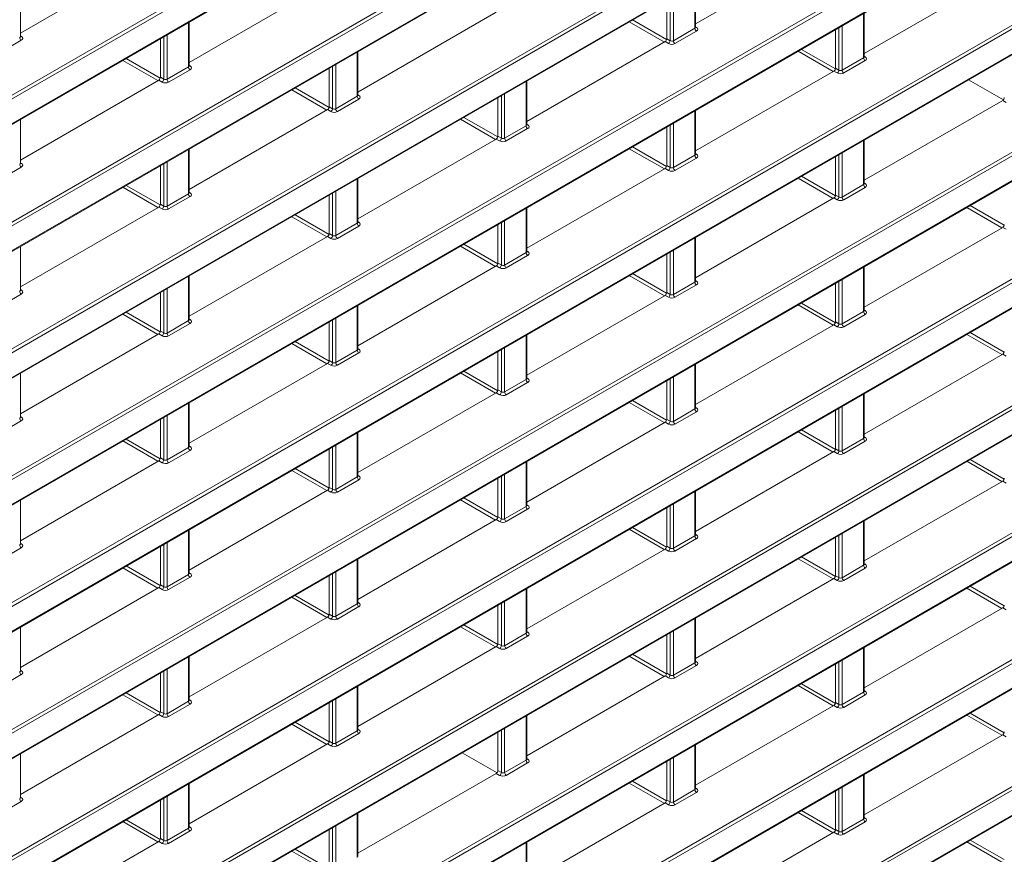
# Model space of a CAD drawing. Header units: millimetres. Extents: x 0 to 1118, y 0 to 864.
# Tile 152 of 235: x 918 to 939, y 329 to 347. Entities that reach past the tile are written whole.
import ezdxf

# ---------------------------------------------------------------- set-up
doc = ezdxf.new("R2010")
doc.units = ezdxf.units.MM

msp = doc.modelspace()

# ---------------------------------------------------------------- linework, layer by layer
at = {"color": 9, "linetype": 'Continuous', "lineweight": 0}
for p, q in [((868.097, 289.691), (1016.16, 375.166)), ((1016.195, 375.105), (868.132, 289.63)), ((868.132, 289.098), (1016.195, 374.573)), ((868.097, 316.931), (960.629, 370.349)), ((960.664, 370.288), (868.132, 316.87)), ((868.132, 316.338), (960.664, 369.756)), ((868.097, 314.207), (960.629, 367.625)), ((960.664, 367.564), (868.132, 314.146)), ((868.132, 313.614), (960.664, 367.032)), ((868.097, 311.483), (960.629, 364.901)), ((960.664, 364.84), (868.132, 311.422)), ((868.132, 310.89), (960.664, 364.308)), ((868.097, 308.759), (960.629, 362.177)), ((960.664, 362.116), (868.132, 308.698)), ((868.132, 308.166), (960.664, 361.584)), ((868.097, 306.035), (960.629, 359.453)), ((960.664, 359.392), (868.132, 305.974)), ((868.132, 305.442), (960.664, 358.86)), ((868.097, 303.311), (960.629, 356.729)), ((960.664, 356.668), (868.132, 303.25)), ((868.132, 302.718), (960.664, 356.136)), ((868.097, 300.587), (960.629, 354.005)), ((960.664, 353.944), (868.132, 300.526)), ((868.132, 299.994), (960.664, 353.412)), ((868.097, 297.863), (958.374, 349.979)), ((958.409, 349.918), (868.132, 297.802)), ((868.132, 297.27), (957.974, 349.135)), ((932.362, 347), (932.362, 347.952)), ((931.831, 346.735), (931.831, 347.646)), ((931.901, 347.686), (931.901, 346.734)), ((921.49, 346.172), (921.49, 347.124)), ((931.707, 346.706), (930.955, 347.14)), ((931.026, 347.181), (931.755, 346.76)), ((935.986, 346.368), (935.986, 347.32)), ((868.097, 295.139), (957.938, 347.003)), ((957.973, 346.942), (868.132, 295.078)), ((931.901, 346.734), (932.362, 347)), ((932.396, 346.939), (931.935, 346.673)), ((932.376, 347.034), (932.398, 347.021)), ((935.455, 346.103), (935.455, 347.014)), ((935.525, 347.054), (935.525, 346.102)), ((917.901, 346.743), (917.44, 346.477)), ((917.881, 346.838), (917.902, 346.825)), ((920.959, 345.907), (920.959, 346.818)), ((921.029, 346.858), (921.029, 345.906)), ((931.795, 346.674), (931.723, 346.715)), ((931.758, 346.777), (931.831, 346.735)), ((868.132, 294.546), (958.406, 346.66)), ((925.114, 345.54), (925.114, 346.492)), ((935.331, 346.074), (934.579, 346.508)), ((934.649, 346.549), (935.379, 346.128)), ((920.835, 345.878), (920.083, 346.312)), ((920.154, 346.353), (920.884, 345.932)), ((935.525, 346.102), (935.986, 346.368)), ((936.02, 346.307), (935.559, 346.041)), ((936, 346.402), (936.021, 346.389)), ((921.029, 345.906), (921.49, 346.172)), ((921.525, 346.111), (921.064, 345.845)), ((921.504, 346.206), (921.526, 346.193)), ((924.583, 345.275), (924.583, 346.186)), ((924.653, 346.226), (924.653, 345.274)), ((935.419, 346.042), (935.347, 346.083)), ((935.382, 346.145), (935.455, 346.103)), ((920.924, 345.846), (920.851, 345.887)), ((920.886, 345.949), (920.959, 345.907)), ((928.738, 344.908), (928.738, 345.86)), ((868.097, 292.415), (960.629, 345.832)), ((960.664, 345.772), (868.132, 292.354)), ((924.459, 345.246), (923.707, 345.68)), ((923.778, 345.721), (924.508, 345.3)), ((924.653, 345.274), (925.114, 345.54)), ((925.148, 345.479), (924.688, 345.213)), ((925.128, 345.574), (925.15, 345.561)), ((928.207, 344.643), (928.207, 345.554)), ((928.277, 345.594), (928.277, 344.642)), ((939.043, 345.41), (938.971, 345.451)), ((868.132, 291.822), (960.664, 345.239)), ((924.547, 345.214), (924.475, 345.255)), ((924.51, 345.317), (924.583, 345.275)), ((932.362, 344.276), (932.362, 345.228)), ((928.083, 344.614), (927.331, 345.048)), ((927.402, 345.089), (928.132, 344.668)), ((928.277, 344.642), (928.738, 344.908)), ((928.772, 344.847), (928.312, 344.581)), ((928.752, 344.942), (928.774, 344.929)), ((931.831, 344.011), (931.831, 344.922)), ((931.901, 344.962), (931.901, 344.01)), ((928.171, 344.582), (928.099, 344.623)), ((928.134, 344.685), (928.207, 344.643)), ((935.986, 343.644), (935.986, 344.596)), ((921.49, 343.448), (921.49, 344.4)), ((931.707, 343.982), (930.955, 344.416)), ((931.025, 344.457), (931.755, 344.036)), ((931.901, 344.01), (932.362, 344.276)), ((932.396, 344.215), (931.935, 343.949)), ((932.376, 344.31), (932.398, 344.297)), ((935.455, 343.379), (935.455, 344.29)), ((935.525, 344.33), (935.525, 343.378)), ((917.901, 344.019), (917.44, 343.753)), ((917.881, 344.114), (917.902, 344.101)), ((920.959, 343.183), (920.959, 344.094)), ((921.029, 344.134), (921.029, 343.182)), ((931.795, 343.95), (931.723, 343.991)), ((931.758, 344.053), (931.831, 344.011)), ((925.114, 342.816), (925.114, 343.768)), ((935.33, 343.35), (934.579, 343.784)), ((934.649, 343.825), (935.379, 343.403)), ((920.835, 343.154), (920.083, 343.588)), ((920.154, 343.629), (920.884, 343.208)), ((935.525, 343.378), (935.986, 343.644)), ((936.02, 343.583), (935.559, 343.317)), ((936, 343.678), (936.021, 343.665)), ((921.029, 343.182), (921.49, 343.448)), ((921.525, 343.387), (921.064, 343.121)), ((921.504, 343.482), (921.526, 343.469)), ((924.583, 342.551), (924.583, 343.462)), ((924.653, 343.502), (924.653, 342.55)), ((935.419, 343.317), (935.347, 343.359)), ((935.382, 343.421), (935.455, 343.379)), ((920.924, 343.122), (920.851, 343.163)), ((920.886, 343.225), (920.959, 343.183)), ((928.738, 342.184), (928.738, 343.136)), ((938.954, 342.718), (938.202, 343.152)), ((938.273, 343.193), (939.003, 342.771)), ((924.459, 342.522), (923.707, 342.956)), ((923.778, 342.997), (924.508, 342.576)), ((924.653, 342.55), (925.114, 342.816)), ((925.148, 342.755), (924.688, 342.489)), ((925.128, 342.85), (925.15, 342.837)), ((928.207, 341.919), (928.207, 342.83)), ((928.277, 342.87), (928.277, 341.918)), ((939.043, 342.685), (938.971, 342.727)), ((924.547, 342.489), (924.475, 342.531)), ((924.51, 342.593), (924.583, 342.551)), ((932.362, 341.552), (932.362, 342.504)), ((928.083, 341.89), (927.331, 342.324)), ((927.402, 342.365), (928.132, 341.944)), ((928.277, 341.918), (928.738, 342.184)), ((928.772, 342.123), (928.312, 341.857)), ((928.752, 342.218), (928.774, 342.205)), ((931.831, 341.287), (931.831, 342.198)), ((931.901, 342.238), (931.901, 341.286)), ((928.171, 341.857), (928.099, 341.899)), ((928.134, 341.961), (928.207, 341.919)), ((935.986, 340.92), (935.986, 341.872)), ((921.49, 340.724), (921.49, 341.676)), ((931.707, 341.258), (930.955, 341.692)), ((931.025, 341.733), (931.755, 341.311)), ((931.901, 341.286), (932.362, 341.552)), ((932.396, 341.491), (931.935, 341.225)), ((932.376, 341.586), (932.398, 341.573)), ((935.455, 340.655), (935.455, 341.566)), ((935.525, 341.606), (935.525, 340.654)), ((917.901, 341.295), (917.44, 341.029)), ((917.881, 341.39), (917.902, 341.377)), ((920.959, 340.459), (920.959, 341.37)), ((921.029, 341.41), (921.029, 340.458)), ((931.795, 341.225), (931.723, 341.267)), ((931.758, 341.329), (931.831, 341.287)), ((925.114, 340.092), (925.114, 341.044)), ((935.33, 340.626), (934.578, 341.06)), ((934.649, 341.101), (935.379, 340.679)), ((920.835, 340.43), (920.083, 340.864)), ((920.154, 340.905), (920.884, 340.484)), ((924.653, 340.778), (924.653, 339.826)), ((935.525, 340.654), (935.986, 340.92)), ((936.02, 340.859), (935.559, 340.593)), ((936, 340.954), (936.021, 340.941)), ((921.029, 340.458), (921.49, 340.724)), ((921.525, 340.663), (921.064, 340.397)), ((921.504, 340.758), (921.526, 340.745)), ((924.583, 339.827), (924.583, 340.738)), ((935.419, 340.593), (935.347, 340.635)), ((935.382, 340.697), (935.455, 340.655)), ((920.924, 340.397), (920.851, 340.439)), ((920.886, 340.501), (920.959, 340.459)), ((928.738, 339.46), (928.738, 340.412)), ((938.954, 339.994), (938.202, 340.428)), ((938.273, 340.469), (939.003, 340.047)), ((924.459, 339.798), (923.707, 340.232)), ((923.778, 340.273), (924.508, 339.851)), ((928.277, 340.146), (928.277, 339.194)), ((924.653, 339.826), (925.114, 340.092)), ((925.148, 340.031), (924.688, 339.765)), ((925.128, 340.126), (925.15, 340.113)), ((928.207, 339.195), (928.207, 340.106)), ((939.043, 339.961), (938.971, 340.003)), ((924.547, 339.765), (924.475, 339.807)), ((924.51, 339.869), (924.583, 339.827)), ((932.362, 338.828), (932.362, 339.78)), ((928.083, 339.166), (927.331, 339.6)), ((927.401, 339.641), (928.131, 339.219)), ((931.901, 339.514), (931.901, 338.562)), ((928.277, 339.194), (928.738, 339.46)), ((928.772, 339.399), (928.312, 339.133)), ((928.752, 339.494), (928.774, 339.481)), ((931.831, 338.563), (931.831, 339.474)), ((928.171, 339.133), (928.099, 339.175)), ((928.134, 339.237), (928.207, 339.195)), ((935.986, 338.196), (935.986, 339.148)), ((921.49, 338), (921.49, 338.952)), ((931.706, 338.534), (930.955, 338.968)), ((931.025, 339.009), (931.755, 338.587)), ((935.525, 338.882), (935.525, 337.93)), ((917.881, 338.666), (917.902, 338.653)), ((921.029, 338.686), (921.029, 337.734)), ((931.901, 338.562), (932.362, 338.828)), ((932.396, 338.767), (931.935, 338.501)), ((932.376, 338.862), (932.398, 338.849)), ((935.455, 337.931), (935.455, 338.842)), ((917.901, 338.571), (917.44, 338.305)), ((920.959, 337.735), (920.959, 338.646)), ((931.795, 338.501), (931.723, 338.543)), ((931.758, 338.604), (931.831, 338.563)), ((925.114, 337.368), (925.114, 338.32)), ((935.33, 337.902), (934.578, 338.336)), ((934.649, 338.377), (935.379, 337.955)), ((920.835, 337.706), (920.083, 338.14)), ((920.154, 338.181), (920.884, 337.759)), ((921.504, 338.034), (921.526, 338.021)), ((924.653, 338.054), (924.653, 337.102)), ((935.525, 337.93), (935.986, 338.196)), ((936.02, 338.135), (935.559, 337.869)), ((936, 338.23), (936.021, 338.217)), ((921.029, 337.734), (921.49, 338)), ((921.525, 337.939), (921.064, 337.673)), ((924.583, 337.103), (924.583, 338.014)), ((935.419, 337.869), (935.347, 337.911)), ((935.382, 337.972), (935.455, 337.931)), ((920.924, 337.673), (920.851, 337.715)), ((920.886, 337.776), (920.959, 337.735)), ((928.738, 336.736), (928.738, 337.688)), ((938.954, 337.27), (938.202, 337.704)), ((938.273, 337.745), (939.003, 337.323)), ((924.459, 337.074), (923.707, 337.508)), ((923.778, 337.549), (924.508, 337.127)), ((925.128, 337.402), (925.15, 337.389)), ((928.277, 337.422), (928.277, 336.47)), ((924.653, 337.102), (925.114, 337.368)), ((925.148, 337.307), (924.688, 337.041)), ((928.207, 336.471), (928.207, 337.382)), ((939.043, 337.237), (938.971, 337.279)), ((924.547, 337.041), (924.475, 337.083)), ((924.51, 337.144), (924.583, 337.103)), ((932.362, 336.104), (932.362, 337.056)), ((928.083, 336.442), (927.331, 336.876)), ((927.401, 336.917), (928.131, 336.495)), ((928.752, 336.77), (928.774, 336.757)), ((931.901, 336.79), (931.901, 335.837)), ((928.277, 336.47), (928.738, 336.736)), ((928.772, 336.675), (928.312, 336.409)), ((931.831, 335.839), (931.831, 336.75)), ((928.171, 336.409), (928.099, 336.451)), ((928.134, 336.512), (928.207, 336.471)), ((935.986, 335.471), (935.986, 336.424)), ((921.49, 335.276), (921.49, 336.228)), ((931.706, 335.81), (930.954, 336.244)), ((931.025, 336.285), (931.755, 335.863)), ((932.376, 336.138), (932.398, 336.125)), ((935.525, 336.158), (935.525, 335.205)), ((917.881, 335.942), (917.902, 335.929)), ((920.959, 335.011), (920.959, 335.922)), ((921.029, 335.962), (921.029, 335.009)), ((931.901, 335.837), (932.362, 336.104)), ((932.396, 336.043), (931.935, 335.777)), ((935.455, 335.206), (935.455, 336.118)), ((917.901, 335.847), (917.44, 335.581)), ((931.795, 335.777), (931.723, 335.819)), ((931.758, 335.88), (931.831, 335.839)), ((925.114, 334.643), (925.114, 335.596)), ((935.33, 335.178), (934.578, 335.612)), ((934.649, 335.653), (935.379, 335.231)), ((936, 335.506), (936.021, 335.493)), ((920.835, 334.982), (920.083, 335.416)), ((920.154, 335.457), (920.884, 335.035)), ((921.504, 335.31), (921.526, 335.297)), ((924.583, 334.379), (924.583, 335.29)), ((924.653, 335.33), (924.653, 334.377)), ((935.525, 335.205), (935.986, 335.471)), ((936.02, 335.411), (935.559, 335.145)), ((921.029, 335.009), (921.49, 335.276)), ((921.525, 335.215), (921.064, 334.949)), ((935.419, 335.145), (935.347, 335.187)), ((935.382, 335.248), (935.455, 335.206)), ((920.924, 334.949), (920.851, 334.991)), ((920.886, 335.052), (920.959, 335.011)), ((928.738, 334.011), (928.738, 334.964)), ((938.954, 334.546), (938.202, 334.98)), ((938.273, 335.02), (939.003, 334.599)), ((924.459, 334.35), (923.707, 334.784)), ((923.777, 334.825), (924.508, 334.403)), ((925.128, 334.678), (925.15, 334.665)), ((928.207, 333.746), (928.207, 334.658)), ((928.277, 334.698), (928.277, 333.745)), ((924.653, 334.377), (925.114, 334.643)), ((925.148, 334.583), (924.688, 334.317)), ((939.043, 334.513), (938.971, 334.555)), ((924.547, 334.317), (924.475, 334.359)), ((924.51, 334.42), (924.583, 334.379)), ((932.362, 333.379), (932.362, 334.332)), ((928.082, 333.718), (927.331, 334.152)), ((927.401, 334.193), (928.131, 333.771)), ((928.752, 334.046), (928.774, 334.033)), ((931.831, 333.114), (931.831, 334.026)), ((931.901, 334.066), (931.901, 333.113)), ((928.277, 333.745), (928.738, 334.011)), ((928.772, 333.951), (928.312, 333.685)), ((928.171, 333.685), (928.099, 333.727)), ((928.134, 333.788), (928.207, 333.746)), ((935.986, 332.747), (935.986, 333.7)), ((921.49, 332.551), (921.49, 333.504)), ((931.706, 333.086), (930.954, 333.52)), ((931.025, 333.56), (931.755, 333.139)), ((931.901, 333.113), (932.362, 333.379)), ((932.376, 333.414), (932.398, 333.401)), ((935.455, 332.482), (935.455, 333.394)), ((935.525, 333.434), (935.525, 332.481)), ((917.881, 333.218), (917.902, 333.205)), ((920.959, 332.286), (920.959, 333.198)), ((921.029, 333.238), (921.029, 332.285)), ((932.396, 333.319), (931.935, 333.053)), ((917.901, 333.123), (917.44, 332.857)), ((931.795, 333.053), (931.723, 333.095)), ((931.758, 333.156), (931.831, 333.114)), ((925.114, 331.919), (925.114, 332.872)), ((935.33, 332.454), (934.578, 332.888)), ((934.649, 332.928), (935.379, 332.507)), ((935.525, 332.481), (935.986, 332.747)), ((936, 332.782), (936.021, 332.769)), ((920.835, 332.258), (920.083, 332.692)), ((920.153, 332.733), (920.884, 332.311)), ((921.029, 332.285), (921.49, 332.551)), ((921.504, 332.586), (921.526, 332.573)), ((924.583, 331.654), (924.583, 332.566)), ((924.653, 332.606), (924.653, 331.653)), ((936.02, 332.687), (935.559, 332.421)), ((920.886, 332.328), (920.959, 332.286)), ((921.525, 332.491), (921.064, 332.225)), ((935.419, 332.421), (935.347, 332.463)), ((935.382, 332.524), (935.455, 332.482)), ((920.924, 332.225), (920.851, 332.267)), ((928.738, 331.287), (928.738, 332.24)), ((938.954, 331.821), (938.202, 332.255)), ((938.273, 332.296), (939.003, 331.875)), ((924.459, 331.626), (923.707, 332.06)), ((923.777, 332.101), (924.508, 331.679)), ((924.653, 331.653), (925.114, 331.919)), ((925.128, 331.954), (925.15, 331.941)), ((928.207, 331.022), (928.207, 331.933)), ((928.277, 331.974), (928.277, 331.021)), ((924.51, 331.696), (924.583, 331.654)), ((925.148, 331.859), (924.688, 331.593)), ((939.043, 331.789), (938.971, 331.831)), ((924.547, 331.593), (924.475, 331.635)), ((932.362, 330.655), (932.362, 331.608)), ((928.277, 331.021), (928.738, 331.287)), ((928.752, 331.322), (928.774, 331.309)), ((931.831, 330.39), (931.831, 331.301)), ((931.901, 331.342), (931.901, 330.389)), ((928.134, 331.064), (928.207, 331.022)), ((928.772, 331.227), (928.312, 330.96)), ((928.171, 330.961), (928.099, 331.003)), ((935.986, 330.023), (935.986, 330.976)), ((921.49, 329.827), (921.49, 330.78)), ((931.706, 330.361), (930.954, 330.796)), ((931.025, 330.836), (931.755, 330.415)), ((931.901, 330.389), (932.362, 330.655)), ((932.376, 330.69), (932.398, 330.677)), ((935.455, 329.758), (935.455, 330.669)), ((935.525, 330.71), (935.525, 329.757)), ((917.881, 330.494), (917.902, 330.481)), ((920.959, 329.562), (920.959, 330.473)), ((921.029, 330.514), (921.029, 329.561)), ((931.758, 330.432), (931.831, 330.39)), ((932.396, 330.594), (931.935, 330.328)), ((917.901, 330.399), (917.44, 330.132)), ((931.795, 330.329), (931.723, 330.371)), ((920.153, 330.008), (920.884, 329.587)), ((925.114, 329.195), (925.114, 330.148)), ((935.33, 329.729), (934.578, 330.163)), ((934.649, 330.204), (935.379, 329.783)), ((935.525, 329.757), (935.986, 330.023)), ((936, 330.058), (936.021, 330.045)), ((920.835, 329.534), (920.083, 329.968)), ((921.029, 329.561), (921.49, 329.827)), ((921.504, 329.862), (921.526, 329.849)), ((924.583, 328.93), (924.583, 329.841)), ((924.653, 329.882), (924.653, 328.929)), ((935.382, 329.8), (935.455, 329.758)), ((936.02, 329.962), (935.559, 329.696)), ((920.886, 329.604), (920.959, 329.562)), ((921.525, 329.767), (921.064, 329.5)), ((935.419, 329.697), (935.347, 329.739)), ((920.924, 329.501), (920.851, 329.543)), ((923.777, 329.376), (924.507, 328.955)), ((928.738, 328.563), (928.738, 329.516)), ((938.954, 329.097), (938.202, 329.531)), ((938.273, 329.572), (939.003, 329.151)), ((924.458, 328.902), (923.707, 329.336))]:
    msp.add_line(p, q, dxfattribs=at)
at = {"color": 7, "linetype": 'Continuous', "lineweight": 15}
for p, q in [((868.121, 289.075), (1016.184, 374.55)), ((868.121, 316.315), (960.654, 369.733)), ((868.121, 313.591), (960.654, 367.009)), ((868.121, 310.867), (960.654, 364.285)), ((868.121, 308.143), (960.654, 361.561)), ((868.121, 305.419), (960.654, 358.837)), ((868.121, 302.695), (960.654, 356.113)), ((868.121, 299.971), (960.654, 353.389)), ((868.121, 297.247), (957.964, 349.112)), ((920.851, 348.612), (917.881, 346.897)), ((935.347, 348.808), (932.376, 347.093)), ((924.475, 347.98), (921.504, 346.265)), ((938.971, 348.175), (936, 346.461)), ((917.881, 346.825), (917.881, 347.765)), ((932.376, 347.021), (932.376, 347.961)), ((931.758, 346.777), (931.758, 347.604)), ((928.099, 347.348), (925.128, 345.633)), ((921.504, 346.193), (921.504, 347.133)), ((936, 346.389), (936, 347.329)), ((935.382, 346.145), (935.382, 346.972)), ((920.886, 345.949), (920.886, 346.776)), ((931.723, 346.715), (928.752, 345.001)), ((868.121, 294.523), (958.395, 346.637)), ((925.128, 345.561), (925.128, 346.501)), ((924.51, 345.317), (924.51, 346.144)), ((935.347, 346.083), (932.376, 344.369)), ((920.851, 345.887), (917.881, 344.173)), ((928.752, 344.929), (928.752, 345.869)), ((938.986, 345.465), (938.238, 345.897)), ((928.134, 344.685), (928.134, 345.512)), ((938.971, 345.451), (936, 343.737)), ((924.475, 345.255), (921.504, 343.541)), ((932.376, 344.297), (932.376, 345.237)), ((868.121, 291.799), (960.654, 345.217)), ((917.881, 344.101), (917.881, 345.041)), ((931.758, 344.053), (931.758, 344.88)), ((928.099, 344.623), (925.128, 342.909)), ((936, 343.665), (936, 344.605)), ((921.504, 343.469), (921.504, 344.409)), ((935.382, 343.421), (935.382, 344.248)), ((920.886, 343.225), (920.886, 344.052)), ((931.723, 343.991), (928.752, 342.277)), ((925.128, 342.837), (925.128, 343.777)), ((924.51, 342.593), (924.51, 343.42)), ((935.347, 343.359), (932.376, 341.645)), ((920.851, 343.163), (917.881, 341.449)), ((928.752, 342.205), (928.752, 343.145)), ((928.134, 341.961), (928.134, 342.788)), ((938.971, 342.727), (936, 341.013)), ((924.475, 342.531), (921.504, 340.817)), ((932.376, 341.572), (932.376, 342.513)), ((917.881, 341.377), (917.881, 342.317)), ((931.758, 341.329), (931.758, 342.156)), ((928.099, 341.899), (925.128, 340.185)), ((936, 340.94), (936, 341.881)), ((921.504, 340.744), (921.504, 341.685)), ((935.382, 340.697), (935.382, 341.524)), ((920.886, 340.501), (920.886, 341.328)), ((931.723, 341.267), (928.752, 339.553)), ((925.128, 340.112), (925.128, 341.053)), ((924.51, 339.869), (924.51, 340.696)), ((935.347, 340.635), (932.376, 338.921)), ((920.851, 340.439), (917.881, 338.725)), ((928.752, 339.48), (928.752, 340.421)), ((928.134, 339.237), (928.134, 340.064)), ((938.971, 340.003), (936, 338.288)), ((924.475, 339.807), (921.504, 338.093)), ((932.376, 338.848), (932.376, 339.789)), ((917.881, 338.652), (917.881, 339.593)), ((931.758, 338.604), (931.758, 339.432)), ((928.099, 339.175), (925.128, 337.46)), ((936, 338.216), (936, 339.157)), ((921.504, 338.02), (921.504, 338.961)), ((935.382, 337.972), (935.382, 338.8)), ((920.886, 337.776), (920.886, 338.604)), ((931.723, 338.543), (928.752, 336.828)), ((925.128, 337.388), (925.128, 338.329)), ((924.51, 337.144), (924.51, 337.972)), ((935.347, 337.911), (932.376, 336.196)), ((920.851, 337.715), (917.881, 336)), ((928.752, 336.756), (928.752, 337.697)), ((928.134, 336.512), (928.134, 337.34)), ((938.971, 337.279), (936, 335.564)), ((924.475, 337.083), (921.504, 335.368)), ((932.376, 336.124), (932.376, 337.065)), ((917.881, 335.928), (917.881, 336.869)), ((931.758, 335.88), (931.758, 336.708)), ((928.099, 336.451), (925.128, 334.736)), ((936, 335.492), (936, 336.433)), ((921.504, 335.296), (921.504, 336.237)), ((935.382, 335.248), (935.382, 336.076)), ((920.886, 335.052), (920.886, 335.88)), ((931.723, 335.819), (928.752, 334.104)), ((925.128, 334.664), (925.128, 335.605)), ((924.51, 334.42), (924.51, 335.248)), ((935.347, 335.187), (932.376, 333.472)), ((920.851, 334.991), (917.881, 333.276)), ((928.752, 334.032), (928.752, 334.973)), ((928.134, 333.788), (928.134, 334.616)), ((938.971, 334.555), (936, 332.84)), ((924.475, 334.359), (921.504, 332.644)), ((932.376, 333.4), (932.376, 334.34)), ((917.881, 333.204), (917.881, 334.145)), ((931.758, 333.156), (931.758, 333.984)), ((928.099, 333.727), (925.128, 332.012)), ((936, 332.768), (936, 333.708)), ((921.504, 332.572), (921.504, 333.512)), ((935.382, 332.524), (935.382, 333.352)), ((920.886, 332.328), (920.886, 333.156)), ((931.723, 333.095), (928.752, 331.38)), ((925.128, 331.94), (925.128, 332.88)), ((924.51, 331.696), (924.51, 332.524)), ((935.347, 332.463), (932.376, 330.748)), ((920.851, 332.267), (917.881, 330.552)), ((928.752, 331.308), (928.752, 332.248)), ((928.134, 331.064), (928.134, 331.892)), ((938.971, 331.831), (936, 330.116)), ((924.475, 331.635), (921.504, 329.92)), ((932.376, 330.676), (932.376, 331.616)), ((917.881, 330.48), (917.881, 331.42)), ((928.114, 331.016), (927.366, 331.448)), ((931.758, 330.432), (931.758, 331.26)), ((928.099, 331.003), (925.128, 329.288)), ((936, 330.044), (936, 330.984)), ((921.504, 329.848), (921.504, 330.788)), ((920.886, 329.604), (920.886, 330.432)), ((935.382, 329.8), (935.382, 330.628)), ((931.723, 330.371), (928.752, 328.656)), ((925.128, 329.216), (925.128, 330.156)), ((924.51, 328.972), (924.51, 329.8)), ((935.347, 329.739), (932.376, 328.024)), ((920.851, 329.543), (917.881, 327.828)), ((928.752, 328.584), (928.752, 329.524))]:
    msp.add_line(p, q, dxfattribs=at)
at = {"color": 9, "linetype": 'Continuous', "lineweight": 0}
for centre, radius, start, end in [((932.439, 347.003), 0.077, 182.6523, 236.7703), ((932.382, 347.044), 0.0278, 257.7331, 303.5435), ((917.943, 346.807), 0.077, 182.6523, 236.7703), ((917.887, 346.848), 0.0278, 257.7331, 303.5435), ((931.752, 346.74), 0.0793, 303.5222, 356.4778), ((931.978, 346.737), 0.077, 182.6523, 236.7703), ((936.062, 346.371), 0.077, 182.6523, 236.7703), ((936.006, 346.412), 0.0278, 257.7331, 303.5435), ((921.567, 346.175), 0.077, 182.6523, 236.7703), ((921.51, 346.216), 0.0278, 257.7331, 303.5435), ((935.375, 346.108), 0.0793, 303.5222, 356.4778), ((935.602, 346.105), 0.077, 182.6523, 236.7703), ((920.88, 345.912), 0.0793, 303.5222, 356.4778), ((921.106, 345.909), 0.077, 182.6523, 236.7703), ((925.191, 345.543), 0.077, 182.6523, 236.7703), ((925.134, 345.584), 0.0278, 257.7331, 303.5435), ((924.504, 345.28), 0.0793, 303.5222, 356.4778), ((924.73, 345.277), 0.077, 182.6523, 236.7703), ((928.815, 344.911), 0.077, 182.6523, 236.7703), ((928.758, 344.952), 0.0278, 257.7331, 303.5435), ((928.128, 344.648), 0.0793, 303.5222, 356.4778), ((928.354, 344.645), 0.077, 182.6523, 236.7703), ((932.439, 344.279), 0.077, 182.6523, 236.7703), ((932.382, 344.32), 0.0278, 257.7331, 303.5435), ((917.943, 344.083), 0.077, 182.6523, 236.7703), ((917.887, 344.124), 0.0278, 257.7331, 303.5435), ((931.752, 344.016), 0.0793, 303.5222, 356.4778), ((931.978, 344.013), 0.077, 182.6523, 236.7703), ((936.062, 343.647), 0.077, 182.6523, 236.7703), ((936.006, 343.688), 0.0278, 257.7331, 303.5435), ((921.567, 343.451), 0.077, 182.6523, 236.7703), ((921.51, 343.492), 0.0278, 257.7331, 303.5435), ((935.375, 343.384), 0.0793, 303.5222, 356.4778), ((935.602, 343.381), 0.077, 182.6523, 236.7703), ((920.88, 343.188), 0.0793, 303.5222, 356.4778), ((921.106, 343.185), 0.077, 182.6523, 236.7703), ((925.191, 342.819), 0.077, 182.6523, 236.7703), ((925.134, 342.86), 0.0278, 257.7331, 303.5435), ((924.504, 342.556), 0.0793, 303.5222, 356.4778), ((924.73, 342.553), 0.077, 182.6523, 236.7703), ((928.815, 342.187), 0.077, 182.6523, 236.7703), ((928.758, 342.228), 0.0278, 257.7331, 303.5435), ((928.128, 341.924), 0.0793, 303.5222, 356.4778), ((928.354, 341.921), 0.077, 182.6523, 236.7703), ((932.439, 341.555), 0.077, 182.6523, 236.7703), ((932.382, 341.596), 0.0278, 257.7331, 303.5435), ((917.943, 341.359), 0.077, 182.6523, 236.7703), ((917.887, 341.4), 0.0278, 257.7331, 303.5435), ((931.752, 341.292), 0.0793, 303.5222, 356.4778), ((931.978, 341.289), 0.077, 182.6523, 236.7703), ((936.062, 340.923), 0.077, 182.6523, 236.7703), ((936.006, 340.964), 0.0278, 257.7331, 303.5435), ((921.567, 340.727), 0.077, 182.6523, 236.7703), ((921.51, 340.768), 0.0278, 257.7331, 303.5435), ((935.375, 340.66), 0.0793, 303.5222, 356.4778), ((935.602, 340.657), 0.077, 182.6523, 236.7703), ((920.88, 340.464), 0.0793, 303.5222, 356.4778), ((921.106, 340.461), 0.077, 182.6523, 236.7703), ((925.191, 340.095), 0.077, 182.6523, 236.7703), ((925.134, 340.136), 0.0278, 257.7331, 303.5435), ((924.504, 339.832), 0.0793, 303.5222, 356.4778), ((924.73, 339.829), 0.077, 182.6523, 236.7703), ((928.815, 339.463), 0.077, 182.6523, 236.7703), ((928.758, 339.504), 0.0278, 257.7331, 303.5435), ((928.128, 339.199), 0.0793, 303.5222, 356.4778), ((928.354, 339.197), 0.077, 182.6523, 236.7703), ((932.439, 338.831), 0.077, 182.6523, 236.7703), ((932.382, 338.872), 0.0278, 257.7331, 303.5435), ((917.943, 338.635), 0.077, 182.6523, 236.7703), ((917.887, 338.676), 0.0278, 257.7331, 303.5435), ((931.752, 338.567), 0.0793, 303.5222, 356.4778), ((931.978, 338.565), 0.077, 182.6523, 236.7703), ((936.062, 338.199), 0.077, 182.6523, 236.7703), ((936.006, 338.24), 0.0278, 257.7331, 303.5435), ((921.567, 338.003), 0.077, 182.6523, 236.7703), ((921.51, 338.044), 0.0278, 257.7331, 303.5435), ((935.375, 337.935), 0.0793, 303.5222, 356.4778), ((935.602, 337.933), 0.077, 182.6523, 236.7703), ((920.88, 337.739), 0.0793, 303.5222, 356.4778), ((921.106, 337.737), 0.077, 182.6523, 236.7703), ((925.191, 337.371), 0.077, 182.6523, 236.7703), ((925.134, 337.412), 0.0278, 257.7331, 303.5435), ((924.504, 337.107), 0.0793, 303.5222, 356.4778), ((924.73, 337.105), 0.077, 182.6523, 236.7703), ((928.815, 336.739), 0.077, 182.6523, 236.7703), ((928.758, 336.78), 0.0278, 257.7331, 303.5435), ((928.128, 336.475), 0.0793, 303.5222, 356.4778), ((928.354, 336.473), 0.077, 182.6523, 236.7703), ((917.887, 335.952), 0.0278, 257.7331, 303.5435), ((932.439, 336.107), 0.077, 182.6523, 236.7703), ((932.382, 336.148), 0.0278, 257.7331, 303.5435), ((917.943, 335.911), 0.077, 182.6523, 236.7703), ((931.752, 335.843), 0.0793, 303.5222, 356.4778), ((931.978, 335.841), 0.077, 182.6523, 236.7703), ((936.006, 335.516), 0.0278, 257.7331, 303.5435), ((921.51, 335.32), 0.0278, 257.7331, 303.5435), ((936.062, 335.475), 0.077, 182.6523, 236.7703), ((921.567, 335.279), 0.077, 182.6523, 236.7703), ((935.375, 335.211), 0.0793, 303.5222, 356.4778), ((935.602, 335.209), 0.077, 182.6523, 236.7703), ((920.88, 335.015), 0.0793, 303.5222, 356.4778), ((921.106, 335.013), 0.077, 182.6523, 236.7703), ((925.134, 334.688), 0.0278, 257.7331, 303.5435), ((925.191, 334.647), 0.077, 182.6523, 236.7703), ((924.504, 334.383), 0.0793, 303.5222, 356.4778), ((924.73, 334.381), 0.077, 182.6523, 236.7703), ((928.758, 334.056), 0.0278, 257.7331, 303.5435), ((928.815, 334.015), 0.077, 182.6523, 236.7703), ((928.128, 333.751), 0.0793, 303.5222, 356.4778), ((928.354, 333.749), 0.077, 182.6523, 236.7703), ((932.439, 333.383), 0.077, 182.6523, 236.7703), ((932.382, 333.424), 0.0278, 257.7331, 303.5435), ((917.943, 333.187), 0.077, 182.6523, 236.7703), ((917.887, 333.228), 0.0278, 257.7331, 303.5435), ((931.752, 333.119), 0.0793, 303.5222, 356.4778), ((931.978, 333.117), 0.077, 182.6523, 236.7703), ((936.062, 332.751), 0.077, 182.6523, 236.7703), ((936.006, 332.792), 0.0278, 257.7331, 303.5435), ((921.567, 332.555), 0.077, 182.6523, 236.7703), ((921.51, 332.596), 0.0278, 257.7331, 303.5435), ((935.375, 332.487), 0.0793, 303.5222, 356.4778), ((935.602, 332.485), 0.077, 182.6523, 236.7703), ((920.88, 332.291), 0.0793, 303.5222, 356.4778), ((921.106, 332.289), 0.077, 182.6523, 236.7703), ((925.191, 331.923), 0.077, 182.6523, 236.7703), ((925.134, 331.964), 0.0278, 257.7331, 303.5435), ((924.504, 331.659), 0.0793, 303.5222, 356.4778), ((924.73, 331.657), 0.077, 182.6523, 236.7703), ((928.815, 331.291), 0.077, 182.6523, 236.7703), ((928.758, 331.332), 0.0278, 257.7331, 303.5435), ((928.128, 331.027), 0.0793, 303.5222, 356.4778), ((928.354, 331.025), 0.077, 182.6523, 236.7703), ((932.439, 330.659), 0.077, 182.6523, 236.7703), ((932.382, 330.7), 0.0278, 257.7331, 303.5435), ((917.943, 330.463), 0.077, 182.6523, 236.7703), ((917.887, 330.504), 0.0278, 257.7331, 303.5435), ((931.752, 330.395), 0.0793, 303.5222, 356.4778), ((931.978, 330.393), 0.077, 182.6523, 236.7703), ((936.062, 330.027), 0.077, 182.6523, 236.7703), ((936.006, 330.068), 0.0278, 257.7331, 303.5435), ((921.567, 329.831), 0.077, 182.6523, 236.7703), ((921.51, 329.872), 0.0278, 257.7331, 303.5435), ((935.375, 329.763), 0.0793, 303.5222, 356.4778), ((935.602, 329.761), 0.077, 182.6523, 236.7703), ((920.88, 329.567), 0.0793, 303.5222, 356.4778), ((921.106, 329.565), 0.077, 182.6523, 236.7703)]:
    msp.add_arc(centre, radius, start, end, dxfattribs=at)
for centre, major_axis, ratio, start_param, end_param in [((932.326, 347.022), (0.05, -0.0016), 0.597067, 5.516493, 6.301891), ((932.326, 346.981), (0.1, -0.0015), 0.587275, 5.506822, 7.060165), ((917.831, 346.826), (0.05, -0.0016), 0.597067, 5.516493, 6.301891), ((917.83, 346.785), (0.1, -0.0015), 0.587275, 5.506822, 7.060165), ((931.865, 346.756), (0.05, -0.0016), 0.597067, 3.96315, 5.516493), ((931.865, 346.715), (0.1, -0.0015), 0.587275, 3.953479, 5.506822), ((935.95, 346.39), (0.05, -0.0016), 0.597067, 5.516493, 6.301891), ((935.95, 346.349), (0.1, -0.0015), 0.587275, 5.506822, 7.060165), ((921.454, 346.194), (0.05, -0.0016), 0.597067, 5.516493, 6.301891), ((921.454, 346.153), (0.1, -0.0015), 0.587275, 5.506822, 7.060165), ((935.489, 346.124), (0.05, -0.0016), 0.597067, 3.96315, 5.516493), ((920.994, 345.928), (0.05, -0.0016), 0.597067, 3.96315, 5.516493), ((935.489, 346.083), (0.1, -0.0015), 0.587275, 3.953479, 5.506822), ((920.993, 345.887), (0.1, -0.0015), 0.587275, 3.953479, 5.506822), ((925.078, 345.562), (0.05, -0.0016), 0.597067, 5.516493, 6.301891), ((925.078, 345.521), (0.1, -0.0015), 0.587275, 5.506822, 7.060165), ((924.618, 345.296), (0.05, -0.0016), 0.597067, 3.96315, 5.516493), ((924.617, 345.255), (0.1, -0.0015), 0.587275, 3.953479, 5.506822), ((928.702, 344.93), (0.05, -0.0016), 0.597067, 5.516493, 6.301891), ((928.702, 344.889), (0.1, -0.0015), 0.587275, 5.506822, 7.060165), ((928.241, 344.664), (0.05, -0.0016), 0.597067, 3.96315, 5.516493), ((928.241, 344.623), (0.1, -0.0015), 0.587275, 3.953479, 5.506822), ((932.326, 344.298), (0.05, -0.0016), 0.597067, 5.516493, 6.301891), ((932.326, 344.257), (0.1, -0.0015), 0.587275, 5.506822, 7.060165), ((917.831, 344.102), (0.05, -0.0016), 0.597067, 5.516493, 6.301891), ((917.83, 344.061), (0.1, -0.0015), 0.587275, 5.506822, 7.060165), ((931.865, 343.991), (0.1, -0.0015), 0.587275, 3.953479, 5.506822), ((931.865, 344.032), (0.05, -0.0016), 0.597067, 3.96315, 5.516493), ((935.95, 343.666), (0.05, -0.0016), 0.597067, 5.516493, 6.301891), ((935.95, 343.625), (0.1, -0.0015), 0.587275, 5.506822, 7.060165), ((921.454, 343.47), (0.05, -0.0016), 0.597067, 5.516493, 6.301891), ((921.454, 343.429), (0.1, -0.0015), 0.587275, 5.506822, 7.060165), ((935.489, 343.359), (0.1, -0.0015), 0.587275, 3.953479, 5.506822), ((935.489, 343.4), (0.05, -0.0016), 0.597067, 3.96315, 5.516493), ((920.993, 343.163), (0.1, -0.0015), 0.587275, 3.953479, 5.506822), ((920.994, 343.204), (0.05, -0.0016), 0.597067, 3.96315, 5.516493), ((925.078, 342.838), (0.05, -0.0016), 0.597067, 5.516493, 6.301891), ((925.078, 342.797), (0.1, -0.0015), 0.587275, 5.506822, 7.060165), ((924.617, 342.531), (0.1, -0.0015), 0.587275, 3.953479, 5.506822), ((924.618, 342.572), (0.05, -0.0016), 0.597067, 3.96315, 5.516493), ((928.702, 342.206), (0.05, -0.0016), 0.597067, 5.516493, 6.301891), ((928.702, 342.165), (0.1, -0.0015), 0.587275, 5.506822, 7.060165), ((928.241, 341.899), (0.1, -0.0015), 0.587275, 3.953479, 5.506822), ((928.241, 341.939), (0.05, -0.0016), 0.597067, 3.96315, 5.516493), ((932.326, 341.573), (0.05, -0.0016), 0.597067, 5.516493, 6.301891), ((932.326, 341.533), (0.1, -0.0015), 0.587275, 5.506822, 7.060165), ((917.831, 341.378), (0.05, -0.0016), 0.597067, 5.516493, 6.301891), ((917.83, 341.337), (0.1, -0.0015), 0.587275, 5.506822, 7.060165), ((931.865, 341.267), (0.1, -0.0015), 0.587275, 3.953479, 5.506822), ((931.865, 341.307), (0.05, -0.0016), 0.597067, 3.96315, 5.516493), ((935.95, 340.941), (0.05, -0.0016), 0.597067, 5.516493, 6.301891), ((935.95, 340.901), (0.1, -0.0015), 0.587275, 5.506822, 7.060165), ((921.454, 340.745), (0.05, -0.0016), 0.597067, 5.516493, 6.301891), ((921.454, 340.705), (0.1, -0.0015), 0.587275, 5.506822, 7.060165), ((935.489, 340.635), (0.1, -0.0015), 0.587275, 3.953479, 5.506822), ((935.489, 340.675), (0.05, -0.0016), 0.597067, 3.96315, 5.516493), ((920.993, 340.439), (0.1, -0.0015), 0.587275, 3.953479, 5.506822), ((920.994, 340.479), (0.05, -0.0016), 0.597067, 3.96315, 5.516493), ((925.078, 340.113), (0.05, -0.0016), 0.597067, 5.516493, 6.301891), ((925.078, 340.073), (0.1, -0.0015), 0.587275, 5.506822, 7.060165), ((924.617, 339.807), (0.1, -0.0015), 0.587275, 3.953479, 5.506822), ((924.618, 339.847), (0.05, -0.0016), 0.597067, 3.96315, 5.516493), ((928.702, 339.481), (0.05, -0.0016), 0.597067, 5.516493, 6.301891), ((928.702, 339.441), (0.1, -0.0015), 0.587275, 5.506822, 7.060165), ((928.241, 339.175), (0.1, -0.0015), 0.587275, 3.953479, 5.506822), ((928.241, 339.215), (0.05, -0.0016), 0.597067, 3.96315, 5.516493), ((932.326, 338.849), (0.05, -0.0016), 0.597067, 5.516493, 6.301891), ((932.326, 338.809), (0.1, -0.0015), 0.587275, 5.506822, 7.060165), ((917.831, 338.653), (0.05, -0.0016), 0.597067, 5.516493, 6.301891), ((917.83, 338.613), (0.1, -0.0015), 0.587275, 5.506822, 7.060165), ((931.865, 338.543), (0.1, -0.0015), 0.587275, 3.953479, 5.506822), ((931.865, 338.583), (0.05, -0.0016), 0.597067, 3.96315, 5.516493), ((935.95, 338.217), (0.05, -0.0016), 0.597067, 5.516493, 6.301891), ((935.95, 338.177), (0.1, -0.0015), 0.587275, 5.506822, 7.060165), ((921.454, 338.021), (0.05, -0.0016), 0.597067, 5.516493, 6.301891), ((921.454, 337.981), (0.1, -0.0015), 0.587275, 5.506822, 7.060165), ((935.489, 337.911), (0.1, -0.0015), 0.587275, 3.953479, 5.506822), ((935.489, 337.951), (0.05, -0.0016), 0.597067, 3.96315, 5.516493), ((920.993, 337.715), (0.1, -0.0015), 0.587275, 3.953479, 5.506822), ((920.994, 337.755), (0.05, -0.0016), 0.597067, 3.96315, 5.516493), ((925.078, 337.389), (0.05, -0.0016), 0.597067, 5.516493, 6.301891), ((925.078, 337.349), (0.1, -0.0015), 0.587275, 5.506822, 7.060165), ((924.617, 337.083), (0.1, -0.0015), 0.587275, 3.953479, 5.506822), ((924.618, 337.123), (0.05, -0.0016), 0.597067, 3.96315, 5.516493), ((928.702, 336.757), (0.05, -0.0016), 0.597067, 5.516493, 6.301891), ((928.702, 336.717), (0.1, -0.0015), 0.587275, 5.506822, 7.060165), ((928.241, 336.451), (0.1, -0.0015), 0.587275, 3.953479, 5.506822), ((928.241, 336.491), (0.05, -0.0016), 0.597067, 3.96315, 5.516493), ((917.831, 335.929), (0.05, -0.0016), 0.597067, 5.516493, 6.301891), ((917.83, 335.889), (0.1, -0.0015), 0.587275, 5.506822, 7.060165), ((932.326, 336.125), (0.05, -0.0016), 0.597067, 5.516493, 6.301891), ((932.326, 336.085), (0.1, -0.0015), 0.587275, 5.506822, 7.060165), ((931.865, 335.819), (0.1, -0.0015), 0.587275, 3.953479, 5.506822), ((931.865, 335.859), (0.05, -0.0016), 0.597067, 3.96315, 5.516493), ((935.95, 335.493), (0.05, -0.0016), 0.597067, 5.516493, 6.301891), ((935.95, 335.453), (0.1, -0.0015), 0.587275, 5.506822, 7.060165), ((921.454, 335.297), (0.05, -0.0016), 0.597067, 5.516493, 6.301891), ((921.454, 335.257), (0.1, -0.0015), 0.587275, 5.506822, 7.060165), ((935.489, 335.187), (0.1, -0.0015), 0.587275, 3.953479, 5.506822), ((935.489, 335.227), (0.05, -0.0016), 0.597067, 3.96315, 5.516493), ((920.993, 334.991), (0.1, -0.0015), 0.587275, 3.953479, 5.506822), ((920.994, 335.031), (0.05, -0.0016), 0.597067, 3.96315, 5.516493), ((925.078, 334.665), (0.05, -0.0016), 0.597067, 5.516493, 6.301891), ((925.078, 334.625), (0.1, -0.0015), 0.587275, 5.506822, 7.060165), ((924.617, 334.359), (0.1, -0.0015), 0.587275, 3.953479, 5.506822), ((924.618, 334.399), (0.05, -0.0016), 0.597067, 3.96315, 5.516493), ((928.702, 334.033), (0.05, -0.0016), 0.597067, 5.516493, 6.301891), ((928.702, 333.993), (0.1, -0.0015), 0.587275, 5.506822, 7.060165), ((928.241, 333.727), (0.1, -0.0015), 0.587275, 3.953479, 5.506822), ((928.241, 333.767), (0.05, -0.0016), 0.597067, 3.96315, 5.516493), ((932.326, 333.401), (0.05, -0.0016), 0.597067, 5.516493, 6.301891), ((932.326, 333.361), (0.1, -0.0015), 0.587275, 5.506822, 7.060165), ((917.831, 333.205), (0.05, -0.0016), 0.597067, 5.516493, 6.301891), ((917.83, 333.165), (0.1, -0.0015), 0.587275, 5.506822, 7.060165), ((931.865, 333.095), (0.1, -0.0015), 0.587275, 3.953479, 5.506822), ((931.865, 333.135), (0.05, -0.0016), 0.597067, 3.96315, 5.516493), ((935.95, 332.769), (0.05, -0.0016), 0.597067, 5.516493, 6.301891), ((935.95, 332.729), (0.1, -0.0015), 0.587275, 5.506822, 7.060165), ((921.454, 332.573), (0.05, -0.0016), 0.597067, 5.516493, 6.301891), ((921.454, 332.533), (0.1, -0.0015), 0.587275, 5.506822, 7.060165), ((935.489, 332.463), (0.1, -0.0015), 0.587275, 3.953479, 5.506822), ((935.489, 332.503), (0.05, -0.0016), 0.597067, 3.96315, 5.516493), ((920.993, 332.267), (0.1, -0.0015), 0.587275, 3.953479, 5.506822), ((920.994, 332.307), (0.05, -0.0016), 0.597067, 3.96315, 5.516493), ((925.078, 331.941), (0.05, -0.0016), 0.597067, 5.516493, 6.301891), ((925.078, 331.901), (0.1, -0.0015), 0.587275, 5.506822, 7.060165), ((924.617, 331.635), (0.1, -0.0015), 0.587275, 3.953479, 5.506822), ((924.618, 331.675), (0.05, -0.0016), 0.597067, 3.96315, 5.516493), ((928.702, 331.309), (0.05, -0.0016), 0.597067, 5.516493, 6.301891), ((928.702, 331.269), (0.1, -0.0015), 0.587275, 5.506822, 7.060165), ((928.241, 331.003), (0.1, -0.0015), 0.587275, 3.953479, 5.506822), ((928.241, 331.043), (0.05, -0.0016), 0.597067, 3.96315, 5.516493), ((932.326, 330.677), (0.05, -0.0016), 0.597067, 5.516493, 6.301891), ((932.326, 330.637), (0.1, -0.0015), 0.587275, 5.506822, 7.060165), ((917.831, 330.481), (0.05, -0.0016), 0.597067, 5.516493, 6.301891), ((917.83, 330.441), (0.1, -0.0015), 0.587275, 5.506822, 7.060165), ((931.865, 330.371), (0.1, -0.0015), 0.587275, 3.953479, 5.506822), ((931.865, 330.411), (0.05, -0.0016), 0.597067, 3.96315, 5.516493), ((935.95, 330.045), (0.05, -0.0016), 0.597067, 5.516493, 6.301891), ((935.95, 330.005), (0.1, -0.0015), 0.587275, 5.506822, 7.060165), ((921.454, 329.849), (0.05, -0.0016), 0.597067, 5.516493, 6.301891), ((921.454, 329.809), (0.1, -0.0015), 0.587275, 5.506822, 7.060165), ((935.489, 329.739), (0.1, -0.0015), 0.587275, 3.953479, 5.506822), ((935.489, 329.779), (0.05, -0.0016), 0.597067, 3.96315, 5.516493), ((920.993, 329.543), (0.1, -0.0015), 0.587275, 3.953479, 5.506822), ((920.994, 329.583), (0.05, -0.0016), 0.597067, 3.96315, 5.516493)]:
    msp.add_ellipse(centre, major_axis=major_axis, ratio=ratio, start_param=start_param, end_param=end_param, dxfattribs=at)
at = {"color": 7, "linetype": 'Continuous', "lineweight": 15}
for centre in [(931.723, 346.756), (935.347, 346.124), (920.851, 345.928), (938.971, 345.492), (924.475, 345.296), (928.099, 344.664), (931.723, 344.032), (935.347, 343.4), (920.851, 343.204), (938.971, 342.768), (924.475, 342.572), (928.099, 341.94), (931.723, 341.308), (935.347, 340.676), (920.851, 340.48), (938.971, 340.044), (924.475, 339.848), (928.099, 339.216), (931.723, 338.584), (935.347, 337.952), (920.851, 337.756), (938.971, 337.32), (924.475, 337.124), (928.099, 336.492), (931.723, 335.86), (935.347, 335.228), (920.851, 335.032), (938.971, 334.596), (924.475, 334.4), (928.099, 333.768), (931.723, 333.136), (920.851, 332.308), (935.347, 332.504), (924.475, 331.676), (938.971, 331.872), (928.099, 331.044), (931.723, 330.412), (935.347, 329.78), (920.851, 329.584)]:
    msp.add_ellipse(centre, major_axis=(0.025, 0.0433), ratio=0.577557, start_param=3.927062, end_param=5.497554, dxfattribs=at)
for points in [[(932.377, 347.015), (932.377, 347.015), (932.378, 347.014), (932.376, 347.019), (932.376, 347.02), (932.376, 347.021)], [(917.882, 346.819), (917.882, 346.819), (917.882, 346.818), (917.88, 346.823), (917.881, 346.824), (917.881, 346.825)], [(936.001, 346.383), (936.001, 346.383), (936.002, 346.382), (936, 346.387), (936, 346.388), (936, 346.389)], [(921.505, 346.187), (921.506, 346.187), (921.506, 346.186), (921.504, 346.191), (921.505, 346.192), (921.505, 346.193)], [(925.129, 345.555), (925.129, 345.555), (925.13, 345.554), (925.128, 345.559), (925.128, 345.56), (925.128, 345.561)], [(928.753, 344.923), (928.753, 344.923), (928.754, 344.922), (928.752, 344.927), (928.752, 344.928), (928.752, 344.928)], [(932.377, 344.291), (932.377, 344.291), (932.378, 344.29), (932.376, 344.295), (932.376, 344.296), (932.376, 344.296)], [(917.882, 344.095), (917.882, 344.095), (917.882, 344.094), (917.88, 344.099), (917.881, 344.1), (917.881, 344.1)], [(936.001, 343.659), (936.001, 343.659), (936.002, 343.658), (936, 343.663), (936, 343.664), (936, 343.664)], [(921.505, 343.463), (921.506, 343.463), (921.506, 343.462), (921.504, 343.467), (921.505, 343.468), (921.505, 343.468)], [(925.129, 342.831), (925.129, 342.831), (925.13, 342.83), (925.128, 342.835), (925.128, 342.836), (925.128, 342.836)], [(928.753, 342.199), (928.753, 342.199), (928.754, 342.198), (928.752, 342.203), (928.752, 342.204), (928.752, 342.204)], [(932.377, 341.567), (932.377, 341.567), (932.378, 341.566), (932.376, 341.571), (932.376, 341.572), (932.376, 341.572)], [(917.882, 341.371), (917.882, 341.371), (917.882, 341.37), (917.88, 341.375), (917.881, 341.376), (917.881, 341.376)], [(936.001, 340.935), (936.001, 340.935), (936.002, 340.934), (936, 340.939), (936, 340.94), (936, 340.94)], [(921.505, 340.739), (921.506, 340.739), (921.506, 340.738), (921.504, 340.743), (921.505, 340.744), (921.505, 340.744)], [(925.129, 340.107), (925.129, 340.107), (925.13, 340.106), (925.128, 340.111), (925.128, 340.112), (925.128, 340.112)], [(928.753, 339.475), (928.753, 339.475), (928.754, 339.474), (928.752, 339.479), (928.752, 339.48), (928.752, 339.48)], [(932.377, 338.843), (932.377, 338.843), (932.378, 338.842), (932.376, 338.847), (932.376, 338.848), (932.376, 338.848)], [(917.882, 338.647), (917.882, 338.647), (917.882, 338.646), (917.88, 338.651), (917.881, 338.652), (917.881, 338.652)], [(936.001, 338.211), (936.001, 338.211), (936.002, 338.21), (936, 338.215), (936, 338.216), (936, 338.216)], [(921.505, 338.015), (921.506, 338.015), (921.506, 338.014), (921.504, 338.019), (921.505, 338.02), (921.505, 338.02)], [(925.129, 337.383), (925.129, 337.383), (925.13, 337.382), (925.128, 337.387), (925.128, 337.388), (925.128, 337.388)], [(928.753, 336.751), (928.753, 336.751), (928.754, 336.75), (928.752, 336.755), (928.752, 336.756), (928.752, 336.756)], [(917.882, 335.923), (917.882, 335.923), (917.882, 335.922), (917.88, 335.927), (917.881, 335.928), (917.881, 335.928)], [(932.377, 336.119), (932.377, 336.119), (932.378, 336.118), (932.376, 336.123), (932.376, 336.124), (932.376, 336.124)], [(921.505, 335.291), (921.506, 335.291), (921.506, 335.29), (921.504, 335.295), (921.505, 335.296), (921.505, 335.296)], [(936.001, 335.487), (936.001, 335.487), (936.002, 335.486), (936, 335.491), (936, 335.492), (936, 335.492)], [(925.129, 334.659), (925.129, 334.659), (925.13, 334.658), (925.128, 334.663), (925.128, 334.664), (925.128, 334.664)], [(928.753, 334.027), (928.753, 334.027), (928.754, 334.026), (928.752, 334.031), (928.752, 334.032), (928.752, 334.032)], [(932.377, 333.395), (932.377, 333.395), (932.378, 333.394), (932.376, 333.399), (932.376, 333.4), (932.376, 333.4)], [(917.882, 333.199), (917.882, 333.199), (917.882, 333.198), (917.88, 333.203), (917.881, 333.204), (917.881, 333.204)], [(936.001, 332.763), (936.001, 332.763), (936.002, 332.762), (936, 332.767), (936, 332.768), (936, 332.768)], [(921.505, 332.567), (921.506, 332.567), (921.506, 332.566), (921.504, 332.571), (921.505, 332.572), (921.505, 332.572)], [(925.129, 331.935), (925.129, 331.935), (925.13, 331.934), (925.128, 331.939), (925.128, 331.94), (925.128, 331.94)], [(928.753, 331.303), (928.753, 331.303), (928.754, 331.302), (928.752, 331.307), (928.752, 331.308), (928.752, 331.308)], [(932.377, 330.671), (932.377, 330.671), (932.378, 330.67), (932.376, 330.674), (932.376, 330.676), (932.376, 330.676)], [(917.882, 330.475), (917.882, 330.475), (917.882, 330.474), (917.88, 330.479), (917.881, 330.48), (917.881, 330.48)], [(936.001, 330.039), (936.001, 330.039), (936.002, 330.038), (936, 330.042), (936, 330.044), (936, 330.044)], [(921.505, 329.843), (921.506, 329.843), (921.506, 329.842), (921.504, 329.847), (921.505, 329.848), (921.505, 329.848)]]:
    msp.add_open_spline(points, degree=3, knots=[0, 0, 0, 0, 0.251158, 0.971068, 1, 1, 1, 1], dxfattribs=at)

doc.saveas('drawing.dxf')
